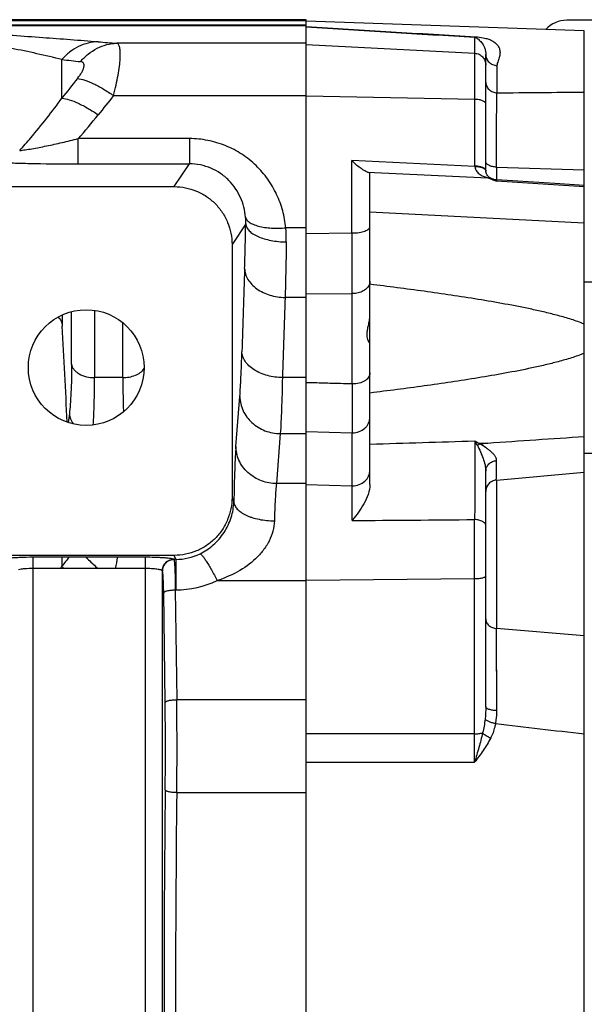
# Model space of a CAD drawing. Extents: x -1404 to 1181, y 8 to 1628.
# Tile 49 of 75: x -479 to -381, y 1458 to 1628. Entities that reach past the tile are written whole.
import ezdxf

# ---------------------------------------------------------------- set-up
doc = ezdxf.new("R2010")
doc.units = 0
doc.header["$LTSCALE"] = 65.395
doc.layers.add('SG48_1', color=7, linetype='CONTINUOUS')

msp = doc.modelspace()

# ---------------------------------------------------------------- linework, layer by layer
at = {"layer": 'SG48_1', "color": 6, "linetype": 'CONTINUOUS'}
for p, q in [((-429.41, 1628.45), (-717.01, 1628.45)), ((-381.41, 1626.54), (-429.41, 1628.21)), ((-321.91, 1628.35), (-384.41, 1628.35)), ((-381.41, 1290.17), (-381.41, 1626.54)), ((-398.41, 1602.38), (-398.41, 1622.46)), ((-418.41, 1548.18), (-418.41, 1601.88)), ((-398.4, 1602.3), (-398.41, 1602.38)), ((-482.59, 1599.61), (-452.22, 1599.61)), ((-442.23, 1589.62), (-442.23, 1545.92)), ((-381.41, 1583.15), (-361.38, 1583.15)), ((-381.41, 1553.55), (-361.38, 1553.55)), ((-398.41, 1509.81), (-398.41, 1550.45)), ((-452.21, 1535.91), (-482.6, 1535.91)), ((-400.34, 1505.08), (-429.41, 1505.08))]:
    msp.add_line(p, q, dxfattribs=at)
at = {"layer": 'SG48_1', "color": 9, "linetype": 'CONTINUOUS'}
for p, q in [((-429.41, 1628.25), (-717.01, 1628.25)), ((-508.81, 1627.58), (-429.41, 1627.58)), ((-508.81, 1627.45), (-429.41, 1627.45)), ((-400.3, 1603.16), (-400.3, 1625.42)), ((-429.41, 1624.39), (-462.14, 1624.39)), ((-429.41, 1624.18), (-400.3, 1622.66)), ((-471.6, 1614.91), (-471.6, 1621.57)), ((-396.48, 1620.53), (-396.48, 1615.82)), ((-462.69, 1615.34), (-429.41, 1615.34)), ((-400.3, 1614.69), (-429.41, 1615.26)), ((-468.78, 1603.54), (-468.78, 1607.91)), ((-449.6, 1607.91), (-468.78, 1607.91)), ((-449.6, 1607.91), (-449.6, 1603.54)), ((-421.56, 1591.61), (-421.56, 1604.11)), ((-400.3, 1603.09), (-421.56, 1604.11)), ((-468.78, 1603.54), (-449.6, 1603.54)), ((-452.22, 1599.61), (-449.6, 1603.54)), ((-396.58, 1602.98), (-381.41, 1602.54)), ((-396.58, 1602.98), (-396.58, 1600.76)), ((-418.86, 1602.13), (-398.04, 1601.13)), ((-381.41, 1599.6), (-396.51, 1600.53)), ((-418.41, 1595.28), (-381.41, 1593.36)), ((-439.87, 1593.17), (-442.23, 1589.62)), ((-429.41, 1592.49), (-432.95, 1592.49)), ((-429.41, 1591.54), (-421.56, 1591.61)), ((-429.41, 1580.46), (-433.07, 1580.46)), ((-429.41, 1581.09), (-421.51, 1581.13)), ((-421.51, 1565.52), (-421.51, 1581.13)), ((-471.57, 1577.44), (-471.57, 1575.52)), ((-469.95, 1568.91), (-469.95, 1578.02)), ((-465.97, 1578.25), (-465.97, 1566.62)), ((-461.09, 1566.62), (-461.09, 1576.1)), ((-461.09, 1566.62), (-465.97, 1566.62)), ((-429.41, 1566.62), (-433.53, 1566.62)), ((-441.56, 1554.71), (-440.88, 1563.33)), ((-470.33, 1560.37), (-470.52, 1558.85)), ((-470.43, 1559.59), (-470.52, 1558.85)), ((-433.89, 1556.94), (-434.56, 1548.31)), ((-433.89, 1556.94), (-429.41, 1556.94)), ((-429.41, 1557.31), (-421.51, 1557.08)), ((-421.51, 1541.93), (-421.51, 1557.08)), ((-396.58, 1548.91), (-381.41, 1550.27)), ((-429.41, 1548.31), (-434.56, 1548.31)), ((-429.41, 1548.18), (-421.51, 1547.93)), ((-396.58, 1548.91), (-396.58, 1523.28)), ((-442.23, 1545.92), (-441.92, 1545.14)), ((-400.34, 1505.08), (-400.34, 1542.09)), ((-471.6, 1535.64), (-471.6, 1534.02)), ((-451.93, 1535.23), (-452.26, 1535.23)), ((-451.93, 1535.23), (-452.21, 1535.91)), ((-451.93, 1535.23), (-451.93, 1529.95)), ((-476.56, 1383.06), (-476.56, 1533.64)), ((-457.25, 1533.64), (-457.25, 1383.06)), ((-454.26, 1383.47), (-454.26, 1533.23)), ((-444.81, 1531.56), (-429.41, 1531.56)), ((-400.34, 1531.84), (-429.41, 1531.59)), ((-453.78, 1510.49), (-454.03, 1529.46)), ((-452.03, 1529.95), (-451.93, 1529.95)), ((-452.03, 1529.95), (-451.78, 1510.98)), ((-381.41, 1522.03), (-396.58, 1523.28)), ((-396.49, 1509.09), (-396.58, 1523.28)), ((-396.57, 1522.09), (-396.58, 1523.28)), ((-429.41, 1510.98), (-451.78, 1510.98)), ((-429.41, 1500.2), (-400.34, 1500.18)), ((-451.77, 1494.97), (-429.41, 1494.97))]:
    msp.add_line(p, q, dxfattribs=at)
at = {"layer": 'SG48_1', "color": 2, "linetype": 'CONTINUOUS'}
for p, q in [((-429.41, 1288.25), (-429.41, 1628.45)), ((-398.41, 1602.38), (-398.41, 1602.37)), ((-397.43, 1600.88), (-397.31, 1600.83)), ((-397.28, 1600.94), (-397.39, 1600.99)), ((-397.32, 1600.84), (-397.19, 1600.79)), ((-397.15, 1600.9), (-397.28, 1600.94)), ((-396.63, 1600.62), (-396.64, 1600.63)), ((-396.63, 1600.62), (-396.64, 1600.63)), ((-398.08, 1555.32), (-399.53, 1555.26)), ((-399.41, 1555.18), (-398.09, 1555.32)), ((-398.09, 1555.32), (-398.08, 1555.32)), ((-398.09, 1555.32), (-398.08, 1555.32)), ((-476.56, 1535.64), (-457.25, 1535.64)), ((-476.56, 1533.64), (-476.56, 1535.64)), ((-457.25, 1535.64), (-457.25, 1533.64)), ((-452.26, 1535.23), (-452.26, 1535.22)), ((-457.25, 1533.64), (-476.56, 1533.64)), ((-454.26, 1533.23), (-454.26, 1533.23))]:
    msp.add_line(p, q, dxfattribs=at)
at = {"layer": 'SG48_1', "color": 6, "linetype": 'CONTINUOUS'}
for points in [[(-397.39, 1600.99), (-397.4, 1601), (-397.42, 1601.01), (-397.45, 1601.02), (-397.48, 1601.04), (-397.52, 1601.05), (-397.56, 1601.07), (-397.6, 1601.1), (-397.65, 1601.13), (-397.71, 1601.16), (-397.76, 1601.2), (-397.83, 1601.25), (-397.91, 1601.31), (-397.99, 1601.39), (-398.07, 1601.47), (-398.14, 1601.56), (-398.19, 1601.64), (-398.24, 1601.72), (-398.28, 1601.8), (-398.31, 1601.88), (-398.34, 1601.96), (-398.36, 1602.05), (-398.38, 1602.13), (-398.39, 1602.21), (-398.4, 1602.3)], [(-396.53, 1600.76), (-396.57, 1600.76), (-396.71, 1600.78), (-396.85, 1600.8), (-396.99, 1600.84), (-397.12, 1600.89), (-397.15, 1600.9)], [(-389.23, 1600.31), (-394.72, 1600.65), (-396.53, 1600.76)], [(-381.41, 1599.83), (-386.49, 1600.14), (-389.23, 1600.31)]]:
    msp.add_lwpolyline(points, dxfattribs=at)
at = {"layer": 'SG48_1', "color": 9, "linetype": 'CONTINUOUS'}
for points in [[(-470.33, 1560.37), (-470.38, 1559.98), (-470.43, 1559.59)], [(-396.5, 1510.98), (-396.56, 1520.78), (-396.57, 1522.09)]]:
    msp.add_lwpolyline(points, dxfattribs=at)
at = {"layer": 'SG48_1', "color": 6, "linetype": 'CONTINUOUS'}
msp.add_circle((-467.41, 1568.35), 10, dxfattribs=at)
for centre, radius, start, end in [((-384.41, 1623.35), 5, 90, 136.8784), ((-3056.38, 1430.33), 2588.88, 2.8468, 3.21509), ((-460.14, 1573.36), 49.8, 320.8713, 321.0626)]:
    msp.add_arc(centre, radius, start, end, dxfattribs=at)
at = {"layer": 'SG48_1', "color": 9, "linetype": 'CONTINUOUS'}
for centre, radius, start, end in [((17.25, 8786.57), 7173.22, 266.430035, 266.664326), ((7.11, 8450.25), 6836.97, 266.339421, 266.583792), ((-411.4, 2281.85), 659.42, 265.30691, 265.58679), ((-409.79, 2149.41), 531.44, 263.3211, 263.6695), ((-163.06, 1374.18), 391.34, 141.4072, 142.0373), ((-150.35, 1361.25), 402.63, 140.872, 141.4771), ((-559.67, 1687.06), 120.53, 318.9491, 321.4956), ((-398.97, 1603.16), 1.33, 183.1003, 185.2944), ((-396.74, 1602.41), 1.67, 181.1083, 183.3556), ((-396.83, 1602.4), 1.57, 183.3786, 183.7177), ((-396.85, 1602.4), 1.56, 183.7177, 184.1416), ((-396.83, 1602.4), 1.57, 184.1516, 186.8328), ((-396.81, 1602.4), 1.6, 186.8235, 187.0709), ((-396.66, 1602.84), 1.99, 244.3566, 245.4339), ((-450.19, 1593.48), 10.33, 358.2708, 4.7443), ((-460.06, 1590.43), 27.19, 359.2169, 4.351), ((-421.41, 1599.63), 8.02, 268.8769, 269.9991), ((2560.82, 1601.25), 2982.4, 180.18504, 180.38653), ((1515.75, 1515.17), 1957.07, 177.94092, 178.36297), ((1371.63, 1512.91), 1805.96, 177.85625, 178.29555), ((-421.41, 1585.27), 4.14, 268.5523, 269.9997), ((-421.41, 1570.27), 4.75, 268.7366, 270.0009), ((3028.13, 1561.3), 3449.64, 179.92989, 180.07011), ((-421.41, 1560.37), 3.28, 268.1729, 270), ((-874.87, 1556.4), 478.34, 359.103, 359.507), ((-421.41, 1551.22), 3.28, 268.1729, 270), ((-451.91, 1544.74), 9.52, 269.8608, 295.9436), ((-117.26, 1260.31), 447.75, 142.0545, 142.3158), ((-505.77, 1542.33), 44.3, 348.6937, 351.3114), ((-573.86, 1604.87), 124.4, 325.0732, 325.2865), ((-454.66, 1548.83), 22.5, 221.1429, 222.4355), ((-451.93, 1546.48), 16.53, 269.9949, 295.5147), ((-1147.04, 1502.51), 695.31, 359.37903, 0.69807), ((-1073.81, 1502.51), 620.08, 359.34362, 0.73816), ((416.26, 8253.68), 6795.6, 263.129113, 263.259106), ((-1764.21, 1502.63), 1363.88, 359.89721, 0.10279), ((2789.56, 1458.35), 3243.54, 179.3455, 180.6545), ((2716.56, 1458.35), 3168.55, 179.3378, 180.6622)]:
    msp.add_arc(centre, radius, start, end, dxfattribs=at)
at = {"layer": 'SG48_1', "color": 2, "linetype": 'CONTINUOUS'}
for centre, radius, start, end in [((-400.4, 1597.87), 5.28, 87.3849, 88.8766), ((-396.56, 1603.16), 3.74, 180.0145, 181.0873), ((-400.32, 1597.85), 5.24, 88.326, 89.8238), ((-398.69, 1602.41), 0.285, 0.0529, 10.4878), ((-396.72, 1602.41), 1.69, 180.0019, 181.1437), ((-398.68, 1602.37), 0.277, 1.133, 7.5974), ((-382.34, 1639.75), 41.69, 247.8832, 248.7808), ((-398.06, 1599.34), 1.78, 67.9328, 89.3746), ((-362.31, 1691.79), 97.45, 249.0276, 249.4533), ((-398.4, 1598.01), 3.15, 53.1097, 55.7693), ((-416.52, 1545.78), 19, 29.1199, 31.4269), ((-370.39, 1608.31), 60.53, 240.3794, 241.2162), ((-404.91, 1552.25), 5.71, 27.8396, 29.1054), ((-398.42, 1553.04), 2.36, 125.292, 127.464), ((-398.65, 1553.43), 1.91, 113.5099, 115.837), ((-452.25, 1533.24), 1.98, 90.322, 94.4637), ((-452.25, 1533.21), 2.01, 90.2935, 94.3549)]:
    msp.add_arc(centre, radius, start, end, dxfattribs=at)
at = {"layer": 'SG48_1', "color": 6, "linetype": 'CONTINUOUS'}
msp.add_ellipse((-421.41, 1602.05), major_axis=(3, -0.17), ratio=0.138903, start_param=0.007869, end_param=0.567989, dxfattribs=at)
at = {"layer": 'SG48_1', "color": 9, "linetype": 'CONTINUOUS'}
for points, knots in [([(-471.6, 1621.57), (-474.49, 1622.28), (-478.91, 1623.25), (-484.95, 1624.39), (-489.71, 1625.2), (-494.64, 1625.93), (-499.78, 1626.58), (-504.32, 1627.06), (-508.5, 1627.38), (-510.87, 1627.47), (-512.21, 1627.47)], [0, 0, 0, 0, 0.216693, 0.330892, 0.448438, 0.569258, 0.694082, 0.82692, 0.902381, 1, 1, 1, 1]), ([(-508.81, 1627.45), (-507.61, 1627.42), (-505.36, 1627.32), (-501.16, 1627.11), (-496.3, 1626.82), (-490.69, 1626.47), (-483.6, 1626), (-475.17, 1625.42), (-468.54, 1624.91), (-465.35, 1624.65)], [0, 0, 0, 0, 0.082615, 0.155174, 0.289753, 0.417991, 0.542215, 0.779601, 1, 1, 1, 1]), ([(-465.35, 1624.65), (-465.93, 1624.63), (-467.1, 1624.48), (-468.78, 1623.86), (-470.32, 1622.88), (-471.2, 1622.04), (-471.6, 1621.57)], [0, 0, 0, 0, 0.24067, 0.489705, 0.744217, 1, 1, 1, 1]), ([(-400.3, 1625.42), (-400.29, 1625.42), (-400.22, 1625.44), (-400.17, 1625.47), (-400.13, 1625.5)], [0, 0, 0, 0, 0.227111, 1, 1, 1, 1]), ([(-400.3, 1625.42), (-400.22, 1625.41), (-400.09, 1625.37), (-399.88, 1625.24), (-399.65, 1625.06), (-399.39, 1624.81), (-399.01, 1624.36), (-398.66, 1623.78), (-398.44, 1623.06), (-398.41, 1622.66), (-398.41, 1622.46)], [0, 0, 0, 0, 0.064171, 0.111331, 0.200047, 0.295296, 0.402599, 0.67184, 0.838322, 1, 1, 1, 1]), ([(-400.13, 1625.5), (-399.71, 1625.48), (-399.13, 1625.41), (-398.44, 1625.24), (-397.96, 1625.11), (-397.47, 1624.91), (-396.9, 1624.58), (-396.39, 1624.12), (-396.02, 1623.48), (-395.91, 1622.78), (-396, 1622.19), (-396.15, 1621.71), (-396.29, 1621.33), (-396.42, 1620.94), (-396.48, 1620.67), (-396.48, 1620.53)], [0, 0, 0, 0, 0.161261, 0.221524, 0.273204, 0.355535, 0.420533, 0.5258, 0.614967, 0.700559, 0.791793, 0.841253, 0.893153, 0.946503, 1, 1, 1, 1]), ([(-468.39, 1621.21), (-468, 1621.68), (-467.13, 1622.55), (-465.59, 1623.56), (-463.91, 1624.21), (-462.72, 1624.38), (-462.14, 1624.39)], [0, 0, 0, 0, 0.254925, 0.509231, 0.758556, 1, 1, 1, 1]), ([(-462.69, 1615.34), (-462.53, 1615.95), (-462.26, 1617.12), (-461.92, 1618.81), (-461.67, 1620.33), (-461.54, 1621.65), (-461.51, 1622.6), (-461.56, 1623.23), (-461.62, 1623.61), (-461.7, 1623.91), (-461.82, 1624.15), (-461.96, 1624.32), (-462.08, 1624.38), (-462.14, 1624.39)], [0, 0, 0, 0, 0.201044, 0.386402, 0.551902, 0.693815, 0.809242, 0.85651, 0.89677, 0.930265, 0.957611, 0.980087, 1, 1, 1, 1]), ([(-468.94, 1618.29), (-468.8, 1618.47), (-468.54, 1618.81), (-468.2, 1619.32), (-467.98, 1619.74), (-467.86, 1620.07), (-467.78, 1620.34), (-467.75, 1620.64), (-467.83, 1620.91), (-467.96, 1621.05), (-468.13, 1621.16), (-468.29, 1621.2), (-468.39, 1621.21)], [0, 0, 0, 0, 0.184989, 0.358165, 0.513815, 0.58316, 0.645946, 0.750903, 0.833996, 0.87257, 0.912093, 1, 1, 1, 1]), ([(-400.3, 1622.66), (-400.05, 1622.65), (-399.55, 1622.52), (-398.92, 1622.07), (-398.5, 1621.42), (-398.41, 1620.91), (-398.41, 1620.66)], [0, 0, 0, 0, 0.250109, 0.500152, 0.750107, 1, 1, 1, 1]), ([(-398.41, 1622.45), (-398.41, 1622.2), (-398.31, 1621.71), (-397.88, 1621.08), (-397.24, 1620.65), (-396.73, 1620.54), (-396.48, 1620.53)], [0, 0, 0, 0, 0.245518, 0.493641, 0.745463, 1, 1, 1, 1]), ([(-468.94, 1618.29), (-468.51, 1618.25), (-467.55, 1618), (-466.06, 1617.38), (-464.4, 1616.48), (-463.27, 1615.74), (-462.69, 1615.34)], [0, 0, 0, 0, 0.186272, 0.420872, 0.695928, 1, 1, 1, 1]), ([(-398.41, 1617.69), (-398.41, 1617.46), (-398.33, 1617.1), (-398.1, 1616.67), (-397.77, 1616.28), (-397.22, 1615.93), (-396.72, 1615.83), (-396.48, 1615.82)], [0, 0, 0, 0, 0.232653, 0.359091, 0.489573, 0.752119, 1, 1, 1, 1]), ([(-478.9, 1605.86), (-478.25, 1606.58), (-475.7, 1609.51), (-473.31, 1612.56), (-471.6, 1614.91)], [0, 0, 0, 0, 0.250718, 1, 1, 1, 1]), ([(-471.6, 1614.91), (-471.18, 1614.87), (-470.22, 1614.63), (-468.72, 1614.02), (-467.05, 1613.13), (-465.92, 1612.41), (-465.35, 1612.02)], [0, 0, 0, 0, 0.185296, 0.42302, 0.701062, 1, 1, 1, 1]), ([(-398.41, 1613.94), (-398.41, 1613.99), (-398.44, 1614.09), (-398.55, 1614.23), (-398.73, 1614.36), (-398.97, 1614.47), (-399.25, 1614.56), (-399.7, 1614.65), (-400.06, 1614.68), (-400.3, 1614.69)], [0, 0, 0, 0, 0.0674, 0.147315, 0.246371, 0.366086, 0.505014, 0.659978, 1, 1, 1, 1]), ([(-396.58, 1602.98), (-396.57, 1605.55), (-396.55, 1609.83), (-396.51, 1614.11), (-396.48, 1615.82)], [0, 0, 0, 0, 0.600145, 1, 1, 1, 1]), ([(-478.9, 1605.86), (-478.58, 1605.89), (-477.88, 1605.98), (-476.33, 1606.23), (-474.21, 1606.65), (-471.54, 1607.24), (-469.71, 1607.68), (-468.78, 1607.91)], [0, 0, 0, 0, 0.095032, 0.204938, 0.453474, 0.72274, 1, 1, 1, 1]), ([(-432.95, 1592.49), (-433.04, 1593.49), (-433.4, 1595.47), (-434.45, 1598.32), (-436, 1600.97), (-438.02, 1603.32), (-440.48, 1605.29), (-443.3, 1606.77), (-446.38, 1607.7), (-448.53, 1607.91), (-449.6, 1607.91)], [0, 0, 0, 0, 0.120582, 0.241906, 0.364409, 0.488441, 0.614196, 0.741638, 0.870439, 1, 1, 1, 1]), ([(-482.49, 1603.82), (-481.53, 1603.76), (-479.44, 1603.68), (-474.87, 1603.57), (-471.26, 1603.54), (-468.78, 1603.54)], [0, 0, 0, 0, 0.209826, 0.457766, 1, 1, 1, 1]), ([(-439.9, 1594.33), (-440, 1595.51), (-440.59, 1597.86), (-442.32, 1600.39), (-444.21, 1601.95), (-445.86, 1602.85), (-447.69, 1603.42), (-448.96, 1603.54), (-449.6, 1603.54)], [0, 0, 0, 0, 0.240898, 0.486161, 0.611997, 0.739816, 0.86936, 1, 1, 1, 1]), ([(-400.3, 1603.03), (-400.28, 1602.89), (-400.21, 1602.61), (-399.99, 1602.24), (-399.7, 1601.94), (-399.28, 1601.62), (-398.72, 1601.34), (-398.26, 1601.18), (-398.04, 1601.13)], [0, 0, 0, 0, 0.140251, 0.274788, 0.405905, 0.534766, 0.784629, 1, 1, 1, 1]), ([(-396.58, 1602.98), (-396.81, 1602.99), (-397.26, 1603.05), (-397.77, 1603.23), (-398.1, 1603.44), (-398.28, 1603.62), (-398.38, 1603.8), (-398.41, 1603.93), (-398.41, 1603.99)], [0, 0, 0, 0, 0.305565, 0.59644, 0.721429, 0.828918, 0.919973, 1, 1, 1, 1]), ([(-397.28, 1600.94), (-397.29, 1600.95), (-397.36, 1600.97), (-397.43, 1601), (-397.49, 1601.03)], [0, 0, 0, 0, 0.194832, 1, 1, 1, 1]), ([(-396.51, 1600.53), (-396.51, 1600.57), (-396.51, 1600.62), (-396.52, 1600.69), (-396.52, 1600.72), (-396.52, 1600.74), (-396.53, 1600.75), (-396.53, 1600.76), (-396.53, 1600.76)], [0, 0, 0, 0, 0.434678, 0.745717, 0.854944, 0.933397, 0.981302, 1, 1, 1, 1]), ([(-439.9, 1594.33), (-439.86, 1594.18), (-439.7, 1593.84), (-439.23, 1593.42), (-438.53, 1593.06), (-437.63, 1592.76), (-436.57, 1592.55), (-435.39, 1592.44), (-434.17, 1592.42), (-433.35, 1592.46), (-432.95, 1592.49)], [0, 0, 0, 0, 0.063381, 0.143183, 0.245552, 0.371429, 0.517174, 0.675951, 0.839523, 1, 1, 1, 1]), ([(-440.06, 1585.49), (-440.04, 1586.07), (-439.96, 1588.63), (-439.9, 1591.18), (-439.87, 1593.17)], [0, 0, 0, 0, 0.22572, 1, 1, 1, 1]), ([(-439.87, 1593.17), (-439.85, 1592.96), (-439.72, 1592.52), (-439.26, 1591.94), (-438.59, 1591.42), (-437.71, 1590.96), (-436.66, 1590.58), (-435.48, 1590.3), (-434.2, 1590.11), (-433.32, 1590.06), (-432.87, 1590.06)], [0, 0, 0, 0, 0.075884, 0.163189, 0.26688, 0.38808, 0.52541, 0.675912, 0.83563, 1, 1, 1, 1]), ([(-421.41, 1591.61), (-421.02, 1591.61), (-420.46, 1591.65), (-419.75, 1591.79), (-419.3, 1591.93), (-418.93, 1592.09), (-418.64, 1592.28), (-418.45, 1592.49), (-418.41, 1592.66), (-418.41, 1592.74)], [0, 0, 0, 0, 0.338357, 0.493821, 0.633606, 0.754143, 0.853642, 0.933371, 1, 1, 1, 1]), ([(-432.87, 1590.06), (-432.88, 1589.18), (-432.93, 1585.99), (-433, 1582.79), (-433.07, 1580.46)], [0, 0, 0, 0, 0.272474, 1, 1, 1, 1]), ([(-440.06, 1585.49), (-440.05, 1585.16), (-439.94, 1584.5), (-439.51, 1583.55), (-438.84, 1582.69), (-437.63, 1581.66), (-435.69, 1580.74), (-433.96, 1580.48), (-433.07, 1580.46)], [0, 0, 0, 0, 0.104141, 0.212507, 0.327459, 0.450099, 0.716088, 1, 1, 1, 1]), ([(-418.49, 1582.78), (-418.58, 1582.54), (-418.87, 1582.06), (-419.56, 1581.54), (-420.43, 1581.2), (-421.08, 1581.13), (-421.41, 1581.13)], [0, 0, 0, 0, 0.216668, 0.457581, 0.721875, 1, 1, 1, 1]), ([(-418.41, 1583.3), (-418.41, 1583.17), (-418.43, 1582.99), (-418.48, 1582.82), (-418.49, 1582.78)], [0, 0, 0, 0, 0.746789, 1, 1, 1, 1]), ([(-440.88, 1563.33), (-440.8, 1564.43), (-440.66, 1567.01), (-440.57, 1569.59), (-440.53, 1571.08)], [0, 0, 0, 0, 0.423951, 1, 1, 1, 1]), ([(-433.53, 1566.62), (-434.39, 1566.64), (-435.68, 1566.81), (-437.3, 1567.35), (-438.4, 1567.92), (-439.32, 1568.62), (-439.99, 1569.41), (-440.41, 1570.24), (-440.52, 1570.81), (-440.53, 1571.08)], [0, 0, 0, 0, 0.283876, 0.42863, 0.56728, 0.694918, 0.808977, 0.909786, 1, 1, 1, 1]), ([(-469.95, 1568.91), (-469.95, 1567.27), (-469.98, 1564.96), (-470.15, 1562.11), (-470.26, 1560.91), (-470.33, 1560.37)], [0, 0, 0, 0, 0.57598, 0.808509, 1, 1, 1, 1]), ([(-469.95, 1568.92), (-469.93, 1568.77), (-469.83, 1568.46), (-469.57, 1568.02), (-469.17, 1567.62), (-468.46, 1567.12), (-467.37, 1566.72), (-466.44, 1566.62), (-465.97, 1566.62)], [0, 0, 0, 0, 0.091144, 0.192885, 0.307585, 0.435118, 0.716127, 1, 1, 1, 1]), ([(-461.09, 1566.62), (-460.73, 1566.62), (-459.98, 1566.69), (-458.67, 1567.05), (-457.76, 1567.65), (-457.41, 1568.17)], [0, 0, 0, 0, 0.26649, 0.537535, 1, 1, 1, 1]), ([(-418.41, 1567.42), (-418.41, 1567.29), (-418.45, 1567.04), (-418.63, 1566.67), (-418.91, 1566.34), (-419.43, 1565.95), (-420.28, 1565.61), (-421.02, 1565.52), (-421.41, 1565.52)], [0, 0, 0, 0, 0.096416, 0.198025, 0.308594, 0.429876, 0.701982, 1, 1, 1, 1]), ([(-466.21, 1558.42), (-466.12, 1559.64), (-466, 1562.37), (-465.97, 1565.11), (-465.97, 1566.62)], [0, 0, 0, 0, 0.445204, 1, 1, 1, 1]), ([(-461.09, 1566.62), (-461.09, 1565.57), (-461.07, 1563.59), (-461.02, 1561.61), (-460.98, 1560.69)], [0, 0, 0, 0, 0.532772, 1, 1, 1, 1]), ([(-433.53, 1566.62), (-433.57, 1564.76), (-433.66, 1561.53), (-433.8, 1558.31), (-433.89, 1556.94)], [0, 0, 0, 0, 0.576131, 1, 1, 1, 1]), ([(-421.51, 1565.52), (-422.17, 1565.54), (-423.81, 1565.59), (-426.45, 1565.66), (-428.42, 1565.72), (-429.41, 1565.74)], [0, 0, 0, 0, 0.249997, 0.625003, 1, 1, 1, 1]), ([(-440.88, 1563.33), (-440.88, 1562.92), (-440.77, 1562.08), (-440.36, 1560.88), (-439.7, 1559.78), (-438.52, 1558.48), (-436.59, 1557.29), (-434.79, 1556.95), (-433.89, 1556.94)], [0, 0, 0, 0, 0.119358, 0.239924, 0.362318, 0.486863, 0.740978, 1, 1, 1, 1]), ([(-470.33, 1560.37), (-470.3, 1560.06), (-470.15, 1559.44), (-469.85, 1558.87), (-469.65, 1558.61)], [0, 0, 0, 0, 0.479427, 1, 1, 1, 1]), ([(-421.41, 1557.08), (-421.02, 1557.08), (-420.24, 1557.22), (-419.4, 1557.73), (-418.9, 1558.29), (-418.62, 1558.76), (-418.44, 1559.28), (-418.41, 1559.64), (-418.41, 1559.82)], [0, 0, 0, 0, 0.259655, 0.513393, 0.637625, 0.759783, 0.880331, 1, 1, 1, 1]), ([(-418.41, 1555.12), (-415.39, 1555.22), (-409.35, 1555.41), (-403.32, 1555.6), (-400.3, 1555.69)], [0, 0, 0, 0, 0.500001, 1, 1, 1, 1]), ([(-400.3, 1555.69), (-400.29, 1554.8), (-400.28, 1552.73), (-400.28, 1549.39), (-400.3, 1545.75), (-400.32, 1543.28), (-400.34, 1542.09)], [0, 0, 0, 0, 0.196995, 0.455244, 0.736704, 1, 1, 1, 1]), ([(-399.86, 1554.92), (-399.67, 1554.56), (-399.32, 1553.82), (-398.87, 1552.69), (-398.52, 1551.57), (-398.41, 1550.81), (-398.41, 1550.45)], [0, 0, 0, 0, 0.257276, 0.519801, 0.772038, 1, 1, 1, 1]), ([(-396.54, 1552.29), (-396.53, 1552.35), (-396.55, 1552.47), (-396.6, 1552.66), (-396.68, 1552.85), (-396.82, 1553.11), (-397.07, 1553.42), (-397.43, 1553.78), (-397.87, 1554.14), (-398.52, 1554.62), (-399.05, 1554.96), (-399.41, 1555.18)], [0, 0, 0, 0, 0.044264, 0.090098, 0.137999, 0.188691, 0.299305, 0.421392, 0.554416, 0.696049, 1, 1, 1, 1]), ([(-441.56, 1554.71), (-441.61, 1554.14), (-441.68, 1552.83), (-441.82, 1549.64), (-441.88, 1547.02), (-441.92, 1545.14)], [0, 0, 0, 0, 0.179511, 0.410427, 1, 1, 1, 1]), ([(-434.56, 1548.31), (-435.43, 1548.32), (-437.23, 1548.65), (-439.2, 1549.84), (-440.41, 1551.19), (-441.07, 1552.33), (-441.46, 1553.52), (-441.55, 1554.32), (-441.56, 1554.71)], [0, 0, 0, 0, 0.248999, 0.513129, 0.643833, 0.769583, 0.888621, 1, 1, 1, 1]), ([(-398.41, 1550.45), (-398.41, 1550.68), (-398.31, 1551.15), (-397.89, 1551.74), (-397.28, 1552.15), (-396.79, 1552.27), (-396.54, 1552.28)], [0, 0, 0, 0, 0.240182, 0.486044, 0.739977, 1, 1, 1, 1]), ([(-421.41, 1547.93), (-421.02, 1547.93), (-420.24, 1548.07), (-419.4, 1548.58), (-418.9, 1549.14), (-418.62, 1549.61), (-418.44, 1550.13), (-418.41, 1550.49), (-418.41, 1550.67)], [0, 0, 0, 0, 0.259655, 0.513393, 0.637625, 0.759784, 0.880331, 1, 1, 1, 1]), ([(-434.56, 1548.31), (-434.61, 1547.93), (-434.69, 1547.05), (-434.82, 1544.89), (-434.89, 1543.13), (-434.92, 1541.86)], [0, 0, 0, 0, 0.179833, 0.410726, 1, 1, 1, 1]), ([(-396.58, 1548.91), (-396.82, 1548.89), (-397.3, 1548.76), (-397.91, 1548.32), (-398.32, 1547.68), (-398.41, 1547.2), (-398.41, 1546.96)], [0, 0, 0, 0, 0.242948, 0.502499, 0.760444, 1, 1, 1, 1]), ([(-447.75, 1536.18), (-446.93, 1536.58), (-445.76, 1537.37), (-444.45, 1538.69), (-443.3, 1540.22), (-442.27, 1542.37), (-441.95, 1544.23), (-441.92, 1545.14)], [0, 0, 0, 0, 0.244254, 0.370281, 0.498798, 0.757484, 1, 1, 1, 1]), ([(-441.92, 1545.14), (-441.9, 1544.92), (-441.77, 1544.46), (-441.32, 1543.85), (-440.64, 1543.3), (-439.94, 1542.91), (-439.28, 1542.63), (-438.54, 1542.37), (-437.53, 1542.11), (-436.25, 1541.92), (-435.37, 1541.86), (-434.92, 1541.86)], [0, 0, 0, 0, 0.078742, 0.168038, 0.272672, 0.393868, 0.460406, 0.53049, 0.679631, 0.837592, 1, 1, 1, 1]), ([(-434.92, 1541.86), (-434.94, 1541.27), (-435.12, 1540.07), (-435.79, 1538.34), (-436.82, 1536.73), (-438.56, 1534.83), (-441.21, 1532.96), (-443.59, 1531.95), (-444.81, 1531.56)], [0, 0, 0, 0, 0.11627, 0.238721, 0.364638, 0.491856, 0.746066, 1, 1, 1, 1]), ([(-398.41, 1541.04), (-398.41, 1541.1), (-398.43, 1541.24), (-398.54, 1541.43), (-398.72, 1541.62), (-398.97, 1541.78), (-399.28, 1541.91), (-399.73, 1542.04), (-400.1, 1542.08), (-400.34, 1542.09)], [0, 0, 0, 0, 0.080131, 0.171471, 0.279376, 0.404838, 0.545927, 0.696876, 1, 1, 1, 1]), ([(-447.75, 1536.18), (-447.72, 1536.18), (-447.66, 1536.15), (-447.52, 1536.04), (-447.3, 1535.8), (-447, 1535.4), (-446.64, 1534.85), (-446.22, 1534.16), (-445.59, 1533.06), (-445.12, 1532.17), (-444.81, 1531.56)], [0, 0, 0, 0, 0.015002, 0.035801, 0.097492, 0.188572, 0.309032, 0.456255, 0.625195, 1, 1, 1, 1]), ([(-480.81, 1535.43), (-480.55, 1535.47), (-479.94, 1535.53), (-478.52, 1535.61), (-477.37, 1535.64), (-476.56, 1535.64)], [0, 0, 0, 0, 0.188141, 0.428055, 1, 1, 1, 1]), ([(-467.51, 1535.64), (-467.35, 1535.47), (-466.65, 1534.79), (-465.93, 1534.13), (-465.37, 1533.64)], [0, 0, 0, 0, 0.238878, 1, 1, 1, 1]), ([(-457.25, 1535.64), (-456.7, 1535.64), (-455.89, 1535.62), (-454.85, 1535.58), (-454.16, 1535.54), (-453.56, 1535.5), (-453.06, 1535.44), (-452.67, 1535.38), (-452.46, 1535.33), (-452.38, 1535.3)], [0, 0, 0, 0, 0.337736, 0.494631, 0.637579, 0.762618, 0.866349, 0.946078, 1, 1, 1, 1]), ([(-452.38, 1535.3), (-452.35, 1535.29), (-452.31, 1535.27), (-452.27, 1535.24), (-452.26, 1535.23)], [0, 0, 0, 0, 0.600243, 1, 1, 1, 1]), ([(-452.26, 1535.22), (-452.26, 1535.21), (-452.25, 1535.18), (-452.24, 1535.14), (-452.23, 1535.11)], [0, 0, 0, 0, 0.189924, 1, 1, 1, 1]), ([(-452.23, 1535.11), (-452.22, 1535.03), (-452.19, 1534.81), (-452.16, 1534.42), (-452.13, 1533.9), (-452.09, 1533.01), (-452.05, 1531.67), (-452.04, 1530.55), (-452.03, 1529.95)], [0, 0, 0, 0, 0.051286, 0.127626, 0.227609, 0.349302, 0.647894, 1, 1, 1, 1]), ([(-476.56, 1533.64), (-477.05, 1533.64), (-477.74, 1533.62), (-478.59, 1533.53), (-478.95, 1533.47), (-479.11, 1533.44)], [0, 0, 0, 0, 0.570544, 0.810341, 1, 1, 1, 1]), ([(-454.26, 1533.23), (-454.27, 1533.27), (-454.37, 1533.34), (-454.56, 1533.4), (-454.85, 1533.47), (-455.22, 1533.53), (-455.66, 1533.58), (-456.35, 1533.63), (-456.88, 1533.64), (-457.25, 1533.64)], [0, 0, 0, 0, 0.039132, 0.106284, 0.202815, 0.32629, 0.473052, 0.638084, 1, 1, 1, 1]), ([(-454.03, 1529.46), (-454.03, 1529.93), (-454.05, 1530.61), (-454.08, 1531.47), (-454.11, 1532.01), (-454.14, 1532.46), (-454.17, 1532.81), (-454.2, 1533.04), (-454.23, 1533.17), (-454.25, 1533.21), (-454.26, 1533.23)], [0, 0, 0, 0, 0.373435, 0.537816, 0.682047, 0.802773, 0.897214, 0.963292, 0.985313, 1, 1, 1, 1]), ([(-398.41, 1532.32), (-398.41, 1532.24), (-398.54, 1532.13), (-398.74, 1532.05), (-398.98, 1531.98), (-399.27, 1531.92), (-399.73, 1531.86), (-400.09, 1531.84), (-400.34, 1531.84)], [0, 0, 0, 0, 0.113062, 0.207986, 0.329288, 0.474042, 0.637813, 1, 1, 1, 1]), ([(-454.03, 1529.46), (-454.02, 1529.5), (-453.97, 1529.57), (-453.83, 1529.65), (-453.64, 1529.73), (-453.29, 1529.83), (-452.74, 1529.92), (-452.28, 1529.94), (-452.03, 1529.95)], [0, 0, 0, 0, 0.050526, 0.122896, 0.220912, 0.343543, 0.648532, 1, 1, 1, 1]), ([(-398.41, 1524.94), (-398.41, 1524.74), (-398.31, 1524.31), (-397.89, 1523.76), (-397.28, 1523.4), (-396.81, 1523.3), (-396.58, 1523.28)], [0, 0, 0, 0, 0.222932, 0.473426, 0.740453, 1, 1, 1, 1]), ([(-453.78, 1510.49), (-453.77, 1510.53), (-453.72, 1510.6), (-453.59, 1510.69), (-453.39, 1510.77), (-453.04, 1510.87), (-452.49, 1510.95), (-452.03, 1510.97), (-451.78, 1510.98)], [0, 0, 0, 0, 0.050527, 0.122898, 0.220914, 0.343545, 0.648534, 1, 1, 1, 1]), ([(-398.53, 1507.62), (-398.57, 1507.21), (-398.68, 1506.41), (-398.84, 1505.62), (-398.95, 1505.23)], [0, 0, 0, 0, 0.504825, 1, 1, 1, 1]), ([(-396.72, 1506.88), (-396.76, 1506.66), (-396.96, 1505.8), (-397.25, 1504.95), (-397.56, 1504.36)], [0, 0, 0, 0, 0.249565, 1, 1, 1, 1]), ([(-398.95, 1505.23), (-399.14, 1504.39), (-399.59, 1502.7), (-400.08, 1501.03), (-400.34, 1500.18)], [0, 0, 0, 0, 0.494639, 1, 1, 1, 1]), ([(-400.34, 1505.08), (-400.08, 1505.08), (-399.62, 1505.11), (-399.15, 1505.18), (-398.95, 1505.23)], [0, 0, 0, 0, 0.541806, 1, 1, 1, 1]), ([(-397.56, 1504.36), (-397.93, 1503.61), (-398.82, 1502.19), (-399.83, 1500.85), (-400.34, 1500.18)], [0, 0, 0, 0, 0.498575, 1, 1, 1, 1]), ([(-398.95, 1505.23), (-398.76, 1505.06), (-398.31, 1504.74), (-397.82, 1504.48), (-397.56, 1504.36)], [0, 0, 0, 0, 0.460035, 1, 1, 1, 1]), ([(-453.77, 1495.4), (-453.76, 1495.37), (-453.71, 1495.31), (-453.58, 1495.23), (-453.39, 1495.16), (-453.02, 1495.07), (-452.47, 1495), (-452.01, 1494.97), (-451.77, 1494.97)], [0, 0, 0, 0, 0.043565, 0.111459, 0.210083, 0.337951, 0.657837, 1, 1, 1, 1])]:
    msp.add_open_spline(points, degree=3, knots=knots, dxfattribs=at)
for points in [[(-396.48, 1615.82), (-391.45, 1615.87), (-386.43, 1615.91), (-381.41, 1615.95)], [(-421.51, 1541.93), (-414.45, 1541.98), (-407.39, 1542.04), (-400.34, 1542.09)]]:
    msp.add_open_spline(points, degree=3, dxfattribs=at)
at = {"layer": 'SG48_1', "color": 6, "linetype": 'CONTINUOUS'}
for points, knots in [([(-418.86, 1602.13), (-418.96, 1602.16), (-419.15, 1602.24), (-419.58, 1602.47), (-420.15, 1602.86), (-420.86, 1603.44), (-421.33, 1603.88), (-421.56, 1604.11)], [0, 0, 0, 0, 0.085974, 0.188392, 0.429788, 0.704511, 1, 1, 1, 1]), ([(-452.22, 1599.61), (-451.57, 1599.61), (-450.26, 1599.48), (-448.37, 1598.91), (-446.63, 1597.98), (-445.11, 1596.73), (-443.86, 1595.21), (-442.93, 1593.47), (-442.36, 1591.58), (-442.23, 1590.27), (-442.23, 1589.62)], [0, 0, 0, 0, 0.125, 0.25, 0.375, 0.5, 0.624999, 0.749999, 0.875, 1, 1, 1, 1]), ([(-381.41, 1575.86), (-382.13, 1576.17), (-383.61, 1576.69), (-385.88, 1577.34), (-388.17, 1577.91), (-391.23, 1578.6), (-395.09, 1579.35), (-399.73, 1580.14), (-404.39, 1580.87), (-410.61, 1581.76), (-415.29, 1582.36), (-418.41, 1582.75)], [0, 0, 0, 0, 0.062485, 0.124982, 0.187483, 0.249984, 0.374984, 0.499987, 0.62499, 0.749994, 1, 1, 1, 1]), ([(-472.31, 1577.06), (-472.05, 1576.94), (-471.78, 1576.53), (-471.61, 1575.97), (-471.57, 1575.67), (-471.57, 1575.52)], [0, 0, 0, 0, 0.494782, 0.747355, 1, 1, 1, 1]), ([(-418.48, 1572.64), (-418.5, 1572.66), (-418.56, 1572.72), (-418.68, 1572.9), (-418.82, 1573.22), (-418.92, 1573.72), (-418.91, 1574.36), (-418.79, 1575.08), (-418.62, 1575.86), (-418.46, 1576.69), (-418.41, 1577.26), (-418.41, 1577.55)], [0, 0, 0, 0, 0.020572, 0.048834, 0.125586, 0.227302, 0.353169, 0.499959, 0.66118, 0.830049, 1, 1, 1, 1]), ([(-418.42, 1572.6), (-418.43, 1572.6), (-418.45, 1572.61), (-418.47, 1572.63), (-418.48, 1572.64)], [0, 0, 0, 0, 0.370431, 1, 1, 1, 1]), ([(-381.41, 1570.84), (-382.13, 1570.53), (-383.61, 1570.01), (-385.88, 1569.36), (-388.17, 1568.79), (-391.23, 1568.11), (-395.09, 1567.36), (-399.73, 1566.56), (-404.39, 1565.84), (-410.61, 1564.95), (-415.29, 1564.34), (-418.41, 1563.96)], [0, 0, 0, 0, 0.062485, 0.124982, 0.187483, 0.249984, 0.374984, 0.499987, 0.62499, 0.749994, 1, 1, 1, 1]), ([(-418.41, 1548.18), (-418.41, 1547.59), (-418.66, 1546.41), (-419.41, 1544.82), (-420.36, 1543.38), (-421.06, 1542.49), (-421.41, 1542.06)], [0, 0, 0, 0, 0.256026, 0.510803, 0.75958, 1, 1, 1, 1]), ([(-442.23, 1545.92), (-442.23, 1545.27), (-442.36, 1543.96), (-442.93, 1542.07), (-443.85, 1540.33), (-445.1, 1538.8), (-446.62, 1537.55), (-448.36, 1536.62), (-450.24, 1536.04), (-451.55, 1535.91), (-452.21, 1535.91)], [0, 0, 0, 0, 0.125002, 0.250005, 0.375014, 0.500018, 0.625017, 0.750014, 0.875006, 1, 1, 1, 1])]:
    msp.add_open_spline(points, degree=3, knots=knots, dxfattribs=at)
at = {"layer": 'SG48_1', "color": 2, "linetype": 'CONTINUOUS'}
for points, knots in [([(-398.42, 1602.51), (-398.46, 1602.61), (-398.59, 1602.73), (-398.8, 1602.86), (-399.1, 1602.99), (-399.56, 1603.1), (-399.95, 1603.14), (-400.16, 1603.15)], [0, 0, 0, 0, 0.158204, 0.262489, 0.383995, 0.671653, 1, 1, 1, 1]), ([(-400.16, 1603.08), (-399.97, 1603.08), (-399.6, 1603.05), (-399.1, 1602.94), (-398.7, 1602.78), (-398.5, 1602.61), (-398.45, 1602.53)], [0, 0, 0, 0, 0.309093, 0.600802, 0.836355, 1, 1, 1, 1]), ([(-398.45, 1602.53), (-398.44, 1602.52), (-398.42, 1602.48), (-398.41, 1602.44), (-398.41, 1602.41)], [0, 0, 0, 0, 0.266616, 1, 1, 1, 1]), ([(-396.64, 1600.63), (-396.69, 1600.66), (-396.85, 1600.76), (-397.02, 1600.84), (-397.15, 1600.9)], [0, 0, 0, 0, 0.265468, 1, 1, 1, 1]), ([(-399.78, 1554.97), (-399.76, 1554.99), (-399.66, 1555.05), (-399.56, 1555.11), (-399.48, 1555.15)], [0, 0, 0, 0, 0.255371, 1, 1, 1, 1]), ([(-454.26, 1533.23), (-454.26, 1533.47), (-454.17, 1533.96), (-453.76, 1534.61), (-453.14, 1535.07), (-452.65, 1535.2), (-452.41, 1535.22)], [0, 0, 0, 0, 0.238079, 0.496079, 0.756238, 1, 1, 1, 1]), ([(-452.4, 1535.21), (-452.65, 1535.19), (-453.14, 1535.06), (-453.75, 1534.61), (-454.16, 1533.97), (-454.26, 1533.48), (-454.26, 1533.23)], [0, 0, 0, 0, 0.25028, 0.500596, 0.750573, 1, 1, 1, 1]), ([(-396.49, 1509.09), (-396.74, 1509.09), (-397.1, 1509.12), (-397.55, 1509.21), (-397.84, 1509.3), (-398.08, 1509.4), (-398.26, 1509.52), (-398.37, 1509.66), (-398.41, 1509.76), (-398.41, 1509.81)], [0, 0, 0, 0, 0.341913, 0.497783, 0.637355, 0.757264, 0.855874, 0.934545, 1, 1, 1, 1]), ([(-396.72, 1506.88), (-396.68, 1507.06), (-396.55, 1507.79), (-396.49, 1508.53), (-396.49, 1509.09)], [0, 0, 0, 0, 0.252645, 1, 1, 1, 1]), ([(-398.53, 1507.62), (-398.45, 1507.54), (-398.23, 1507.38), (-397.82, 1507.18), (-397.29, 1507.01), (-396.91, 1506.92), (-396.72, 1506.88)], [0, 0, 0, 0, 0.165804, 0.406442, 0.698127, 1, 1, 1, 1])]:
    msp.add_open_spline(points, degree=3, knots=knots, dxfattribs=at)
for points in [[(-398.41, 1602.46), (-398.41, 1602.48), (-398.42, 1602.49), (-398.42, 1602.51)], [(-398.41, 1509.81), (-398.41, 1509.08), (-398.45, 1508.35), (-398.53, 1507.62)]]:
    msp.add_open_spline(points, degree=3, dxfattribs=at)
at = {"layer": 'SG48_1', "color": 6, "linetype": 'CONTINUOUS'}
msp.add_open_spline([(-398.08, 1555.32), (-392.52, 1555.7), (-386.96, 1556.08), (-381.41, 1556.45)], degree=3, dxfattribs=at)

doc.saveas('drawing.dxf')
